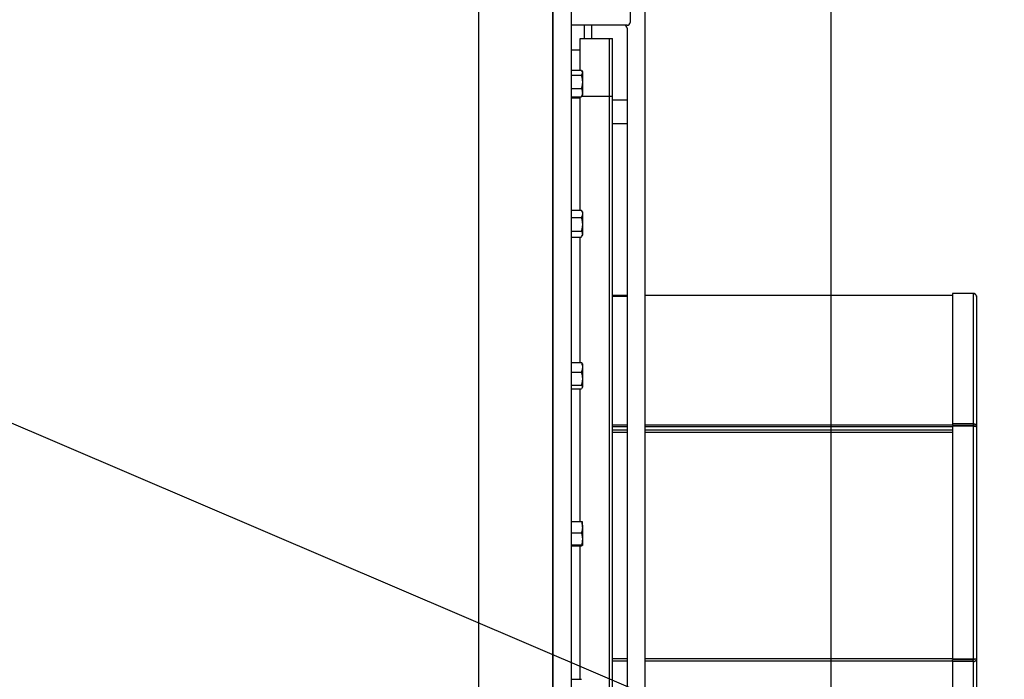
# Model space of a CAD drawing. Extents: x -21.9 to 51.8, y -25 to 17.
# Tile 27 of 53: x 14.402 to 15.069, y -7.082 to -6.635. Entities that reach past the tile are written whole.
import ezdxf

# ---------------------------------------------------------------- set-up
doc = ezdxf.new("R2010")
doc.units = 0
doc.header["$MEASUREMENT"] = 0
doc.layers.add('LINHA', color=40, linetype='Continuous')
doc.layers.add('PAREDES', color=8, linetype='Continuous')

# ---------------------------------------------------------------- blocks, each defined once
blk = doc.blocks.new('LS- 19')
for p, q in [((-131.12641, 57.59345), (-131.12641, 58.76537)), ((-131.1138, 57.59345), (-131.1138, 58.76537)), ((-131.17686, 58.73557), (-131.17686, 57.62325)), ((-131.12641, 58.73557), (-131.12641, 57.62325)), ((-131.06414, 58.54776), (-131.06414, 57.79992)), ((-131.07407, 58.54683), (-131.07407, 58.52591)), ((-131.07606, 58.52393), (-131.1138, 58.52393)), ((-131.10486, 58.51499), (-131.10486, 58.52393)), ((-131.09989, 58.51499), (-131.09989, 58.52393)), ((-131.07606, 58.52194), (-131.07606, 57.79992)), ((-131.10784, 58.51499), (-131.08798, 58.51499)), ((-131.10784, 58.49363), (-131.10784, 58.51499)), ((-131.08798, 58.51499), (-131.08599, 58.51499)), ((-131.08798, 58.47594), (-131.08798, 58.51499)), ((-131.08798, 58.47594), (-131.08798, 58.51499)), ((-131.08599, 58.47594), (-131.08599, 58.51499)), ((-131.10784, 58.50715), (-131.1138, 58.50715)), ((-131.1138, 58.49363), (-131.10706, 58.49363)), ((-131.1138, 58.49012), (-131.10706, 58.49012)), ((-131.10635, 58.49248), (-131.10673, 58.49313)), ((-131.10635, 58.49248), (-131.10635, 58.49188)), ((-131.10635, 58.49188), (-131.10635, 58.48558)), ((-131.1138, 58.48103), (-131.10706, 58.48103)), ((-131.10635, 58.48558), (-131.10635, 58.47823)), ((-131.1138, 58.47544), (-131.10706, 58.47544)), ((-131.10784, 58.47454), (-131.1138, 58.47454)), ((-131.10784, 58.39874), (-131.10784, 58.47544)), ((-131.10674, 58.47594), (-131.08798, 58.47594)), ((-131.10673, 58.47594), (-131.10635, 58.47659)), ((-131.10635, 58.47823), (-131.10635, 58.47659)), ((-131.08798, 58.47594), (-131.08599, 58.47594)), ((-131.08798, 57.85958), (-131.08798, 58.47594)), ((-131.08798, 57.85958), (-131.08798, 58.47594)), ((-131.08599, 57.85958), (-131.08599, 58.47594)), ((-131.07606, 58.47327), (-131.08599, 58.47327)), ((-131.08599, 58.45738), (-131.07606, 58.45738)), ((-131.1138, 58.39874), (-131.10706, 58.39874)), ((-131.1069, 58.39845), (-131.10706, 58.39874)), ((-131.10635, 58.39753), (-131.10688, 58.39846)), ((-131.10635, 58.39753), (-131.10635, 58.39619)), ((-131.10635, 58.39619), (-131.10635, 58.38907)), ((-131.1138, 58.39365), (-131.10706, 58.39365)), ((-131.10635, 58.38907), (-131.10635, 58.38246)), ((-131.1138, 58.38449), (-131.10706, 58.38449)), ((-131.1138, 58.38043), (-131.10706, 58.38043)), ((-131.10784, 58.29542), (-131.10784, 58.38043)), ((-131.10688, 58.38071), (-131.10635, 58.38164)), ((-131.10635, 58.38246), (-131.10635, 58.38164)), ((-131.07606, 58.34078), (-131.08599, 58.34078)), ((-131.08599, 58.34047), (-131.07606, 58.34047)), ((-130.85558, 58.34078), (-131.06414, 58.34078)), ((-130.84167, 58.34228), (-130.85558, 58.34228)), ((-130.85558, 58.34228), (-130.85558, 58.34219)), ((-130.84167, 58.34219), (-130.85558, 58.34219)), ((-130.85558, 58.34219), (-130.85558, 58.25382)), ((-130.84167, 58.34228), (-130.84167, 58.34219)), ((-130.84167, 58.34219), (-130.84167, 58.25382)), ((-130.83939, 58.34012), (-130.83939, 58.25206)), ((-131.1138, 58.29542), (-131.10706, 58.29542)), ((-131.10635, 58.2945), (-131.10652, 58.29479)), ((-131.10635, 58.2945), (-131.10635, 58.29218)), ((-131.1138, 58.28893), (-131.10706, 58.28893)), ((-131.10635, 58.29218), (-131.10635, 58.2845)), ((-131.10635, 58.2845), (-131.10635, 58.27888)), ((-131.1138, 58.28007), (-131.10706, 58.28007)), ((-131.1138, 58.27769), (-131.10706, 58.27769)), ((-131.10784, 58.18764), (-131.10784, 58.27769)), ((-131.10652, 58.27832), (-131.10635, 58.27861)), ((-131.10635, 58.27888), (-131.10635, 58.27861)), ((-130.85558, 58.25382), (-130.85558, 58.25275)), ((-130.84167, 58.25382), (-130.85558, 58.25382)), ((-130.84167, 58.25382), (-130.84167, 58.25275)), ((-131.08599, 58.25321), (-131.07606, 58.25321)), ((-131.08599, 58.25214), (-131.07606, 58.25214)), ((-131.08599, 58.24971), (-131.07606, 58.24971)), ((-131.08599, 58.24823), (-131.07606, 58.24823)), ((-131.06414, 58.25321), (-130.85558, 58.25321)), ((-131.06414, 58.25214), (-130.85558, 58.25214)), ((-131.06414, 58.24971), (-130.85558, 58.24971)), ((-131.06414, 58.24823), (-130.85558, 58.24823)), ((-130.84167, 58.25275), (-130.85558, 58.25275)), ((-130.85558, 58.25231), (-130.85558, 58.09428)), ((-130.84167, 58.25231), (-130.85558, 58.25231)), ((-130.84167, 58.25231), (-130.84167, 58.09428)), ((-130.84089, 58.25321), (-130.84068, 58.25321)), ((-130.83939, 58.25206), (-130.83939, 58.09459)), ((-131.1138, 58.18764), (-131.10706, 58.18764)), ((-131.10635, 58.18383), (-131.10635, 58.18734)), ((-131.10635, 58.18383), (-131.10635, 58.1759)), ((-131.1138, 58.18001), (-131.10706, 58.18001)), ((-131.10635, 58.1759), (-131.10635, 58.17148)), ((-131.1138, 58.17178), (-131.10706, 58.17178)), ((-131.1138, 58.17118), (-131.10706, 58.17118)), ((-131.10784, 58.08074), (-131.10784, 58.17118)), ((-131.08599, 58.09486), (-131.07606, 58.09486)), ((-131.06414, 58.09486), (-130.85558, 58.09486)), ((-130.84167, 58.09428), (-130.85558, 58.09428)), ((-130.84167, 58.09385), (-130.85558, 58.09385)), ((-130.85558, 58.09271), (-130.85558, 58.09385)), ((-130.84167, 58.09271), (-130.84167, 58.09385)), ((-130.83939, 58.09459), (-130.83939, 57.61863)), ((-131.08599, 58.09328), (-131.07606, 58.09328)), ((-131.06414, 58.09328), (-130.85558, 58.09328)), ((-130.84167, 58.09271), (-130.85558, 58.09271)), ((-130.85558, 58.09271), (-130.85558, 57.61647)), ((-130.84167, 58.09271), (-130.84167, 57.61647)), ((-131.1138, 58.08074), (-131.10706, 58.08074))]:
    blk.add_line(p, q)
blk.add_lwpolyline([(-132.03937, 57.61828), (-131.8904, 57.61828), (-131.8904, 57.28557), (-130.93786, 57.28557), (-130.93786, 59.07325), (-131.8904, 59.07325), (-131.8904, 58.74054), (-132.03937, 58.74054), (-132.03937, 57.61828)])
for centre, start, end in [((-131.07804, 58.52194), 0, 90), ((-131.07606, 58.52591), 270, 0)]:
    blk.add_arc(centre, 0.00199, start, end)
for points, knots in [([(-131.10706, 58.49363), (-131.10678, 58.49321), (-131.1064, 58.49263), (-131.10636, 58.49204), (-131.10635, 58.49188)], [0, 0, 0, 0, 0.731372, 1, 1, 1, 1]), ([(-131.10635, 58.49188), (-131.10643, 58.49144), (-131.10654, 58.49084), (-131.10695, 58.49027), (-131.10706, 58.49012)], [0, 0, 0, 0, 0.742452, 1, 1, 1, 1]), ([(-131.10706, 58.49012), (-131.10686, 58.48939), (-131.10646, 58.48789), (-131.10639, 58.48635), (-131.10635, 58.48558)], [0, 0, 0, 0, 0.495452, 1, 1, 1, 1]), ([(-131.10635, 58.48558), (-131.10635, 58.48547), (-131.10636, 58.48465), (-131.10651, 58.48311), (-131.10688, 58.48173), (-131.10706, 58.48103)], [0, 0, 0, 0, 0.070081, 0.530784, 1, 1, 1, 1]), ([(-131.10706, 58.48103), (-131.10686, 58.48057), (-131.10646, 58.47966), (-131.10639, 58.47871), (-131.10635, 58.47823)], [0, 0, 0, 0, 0.495458, 1, 1, 1, 1]), ([(-131.10635, 58.47823), (-131.10635, 58.47817), (-131.10636, 58.47767), (-131.10651, 58.47672), (-131.10688, 58.47587), (-131.10706, 58.47544)], [0, 0, 0, 0, 0.070086, 0.53078, 1, 1, 1, 1]), ([(-131.10706, 58.47544), (-131.10694, 58.47559), (-131.10679, 58.47575), (-131.10674, 58.47593), (-131.10674, 58.47595)], [0, 0, 0, 0, 0.8703916, 1, 1, 1, 1]), ([(-131.10706, 58.39874), (-131.10678, 58.39813), (-131.1064, 58.39729), (-131.10636, 58.39642), (-131.10635, 58.39619)], [0, 0, 0, 0, 0.731376, 1, 1, 1, 1]), ([(-131.10635, 58.39619), (-131.10643, 58.39555), (-131.10654, 58.39469), (-131.10695, 58.39386), (-131.10706, 58.39365)], [0, 0, 0, 0, 0.742464, 1, 1, 1, 1]), ([(-131.10706, 58.39365), (-131.10686, 58.3929), (-131.10646, 58.3914), (-131.10639, 58.38985), (-131.10635, 58.38907)], [0, 0, 0, 0, 0.495455, 1, 1, 1, 1]), ([(-131.10635, 58.38907), (-131.10635, 58.38896), (-131.10636, 58.38814), (-131.10651, 58.38659), (-131.10688, 58.38519), (-131.10706, 58.38449)], [0, 0, 0, 0, 0.070091, 0.53079, 1, 1, 1, 1]), ([(-131.10706, 58.38449), (-131.10686, 58.38416), (-131.10646, 58.3835), (-131.10639, 58.38281), (-131.10635, 58.38246)], [0, 0, 0, 0, 0.495466, 1, 1, 1, 1]), ([(-131.10635, 58.38246), (-131.10635, 58.38241), (-131.10636, 58.38205), (-131.10648, 58.38146), (-131.10678, 58.38094), (-131.1069, 58.38072)], [0, 0, 0, 0, 0.082113, 0.621964, 1, 1, 1, 1]), ([(-130.83939, 58.34012), (-130.83942, 58.3404), (-130.83949, 58.34095), (-130.84002, 58.34165), (-130.84078, 58.34215), (-130.84138, 58.34224), (-130.84167, 58.34228)], [0, 0, 0, 0, 0.250008, 0.500012, 0.749995, 1, 1, 1, 1]), ([(-130.84167, 58.34219), (-130.84138, 58.34214), (-130.84078, 58.34206), (-130.84002, 58.34158), (-130.83949, 58.34091), (-130.83942, 58.34038), (-130.83939, 58.34012)], [0, 0, 0, 0, 0.25, 0.499988, 0.749998, 1, 1, 1, 1]), ([(-131.10706, 58.29542), (-131.10678, 58.29464), (-131.1064, 58.29357), (-131.10636, 58.29247), (-131.10635, 58.29218)], [0, 0, 0, 0, 0.73138, 1, 1, 1, 1]), ([(-131.10653, 58.29478), (-131.10654, 58.29481), (-131.10662, 58.29503), (-131.10685, 58.29524), (-131.10706, 58.29542)], [0, 0, 0, 0, 0.130765, 1, 1, 1, 1]), ([(-131.10635, 58.29218), (-131.10643, 58.29136), (-131.10654, 58.29026), (-131.10695, 58.28921), (-131.10706, 58.28893)], [0, 0, 0, 0, 0.742453, 1, 1, 1, 1]), ([(-131.10706, 58.28893), (-131.10686, 58.28821), (-131.10646, 58.28676), (-131.10639, 58.28526), (-131.10635, 58.2845)], [0, 0, 0, 0, 0.4954585, 1, 1, 1, 1]), ([(-131.10635, 58.2845), (-131.10635, 58.2844), (-131.10636, 58.2836), (-131.10651, 58.2821), (-131.10688, 58.28075), (-131.10706, 58.28007)], [0, 0, 0, 0, 0.070085, 0.530786, 1, 1, 1, 1]), ([(-131.10706, 58.28007), (-131.10686, 58.27988), (-131.10646, 58.27949), (-131.10639, 58.27909), (-131.10635, 58.27888)], [0, 0, 0, 0, 0.495466, 1, 1, 1, 1]), ([(-131.10635, 58.27888), (-131.10635, 58.27885), (-131.10636, 58.27864), (-131.10651, 58.27824), (-131.10688, 58.27788), (-131.10706, 58.27769)], [0, 0, 0, 0, 0.0700853, 0.5307857, 1, 1, 1, 1]), ([(-130.83939, 58.25206), (-130.83942, 58.2523), (-130.83949, 58.25277), (-130.84002, 58.25336), (-130.84078, 58.25377), (-130.84138, 58.2538), (-130.84167, 58.25382)], [0, 0, 0, 0, 0.25, 0.500005, 0.749995, 1, 1, 1, 1]), ([(-130.84068, 58.25206), (-130.8407, 58.25216), (-130.84073, 58.25235), (-130.84096, 58.25259), (-130.84128, 58.25274), (-130.84154, 58.25275), (-130.84167, 58.25275)], [0, 0, 0, 0, 0.25, 0.500002, 0.75001, 1, 1, 1, 1]), ([(-130.84167, 58.25231), (-130.84138, 58.25229), (-130.84078, 58.25225), (-130.84002, 58.25218), (-130.83949, 58.25212), (-130.83942, 58.25208), (-130.83939, 58.25206)], [0, 0, 0, 0, 0.2500034, 0.5000111, 0.7500096, 1, 1, 1, 1]), ([(-131.10706, 58.18764), (-131.10678, 58.18672), (-131.1064, 58.18546), (-131.10636, 58.18417), (-131.10635, 58.18383)], [0, 0, 0, 0, 0.731378, 1, 1, 1, 1]), ([(-131.10635, 58.18734), (-131.10635, 58.18735), (-131.10636, 58.1874), (-131.10651, 58.1875), (-131.10688, 58.18759), (-131.10706, 58.18764)], [0, 0, 0, 0, 0.070107, 0.530786, 1, 1, 1, 1]), ([(-131.10635, 58.18383), (-131.10643, 58.18287), (-131.10654, 58.18158), (-131.10695, 58.18033), (-131.10706, 58.18001)], [0, 0, 0, 0, 0.742449, 1, 1, 1, 1]), ([(-131.10706, 58.18001), (-131.10686, 58.17935), (-131.10646, 58.178), (-131.10639, 58.1766), (-131.10635, 58.1759)], [0, 0, 0, 0, 0.495463, 1, 1, 1, 1]), ([(-131.10635, 58.1759), (-131.10635, 58.1758), (-131.10636, 58.17506), (-131.10651, 58.17367), (-131.10688, 58.17242), (-131.10706, 58.17178)], [0, 0, 0, 0, 0.070092, 0.530786, 1, 1, 1, 1]), ([(-131.10706, 58.17178), (-131.10686, 58.17173), (-131.10646, 58.17164), (-131.10639, 58.17153), (-131.10635, 58.17148)], [0, 0, 0, 0, 0.495454, 1, 1, 1, 1]), ([(-131.10635, 58.17148), (-131.10635, 58.17147), (-131.10636, 58.17142), (-131.10651, 58.17132), (-131.10688, 58.17123), (-131.10706, 58.17118)], [0, 0, 0, 0, 0.0700813, 0.5307853, 1, 1, 1, 1]), ([(-130.83939, 58.09459), (-130.83942, 58.09456), (-130.83949, 58.09451), (-130.84002, 58.09443), (-130.84078, 58.09436), (-130.84138, 58.09431), (-130.84167, 58.09428)], [0, 0, 0, 0, 0.249991, 0.499989, 0.749996, 1, 1, 1, 1]), ([(-130.84167, 58.09271), (-130.84138, 58.09273), (-130.84078, 58.09277), (-130.84002, 58.0932), (-130.83949, 58.09383), (-130.83942, 58.09434), (-130.83939, 58.09459)], [0, 0, 0, 0, 0.250004, 0.499997, 0.750008, 1, 1, 1, 1]), ([(-130.84167, 58.09385), (-130.84155, 58.09386), (-130.84129, 58.09386), (-130.84103, 58.09397), (-130.84095, 58.09407), (-130.84093, 58.09408)], [0, 0, 0, 0, 0.458717, 0.917509, 1, 1, 1, 1])]:
    blk.add_open_spline(points, degree=3, knots=knots)

msp = doc.modelspace()

# ---------------------------------------------------------------- linework, layer by layer
at = {"layer": 'LINHA'}
msp.add_line((15.15936, -7.23486), (14.22156, -6.83406), dxfattribs=at)

# ---------------------------------------------------------------- block references
at = {"layer": 'PAREDES', "lineweight": -3}
msp.add_blockref('LS- 19', (145.88937, -65.16291), dxfattribs=at)

doc.saveas('drawing.dxf')
